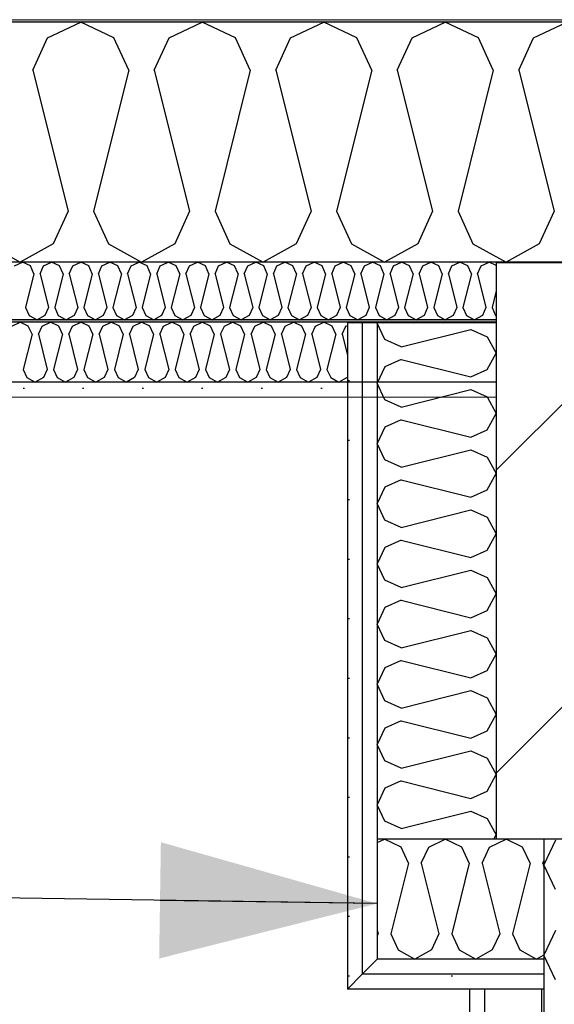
# Model space of a CAD drawing. Header units: millimetres. Extents: x -8544 to 51179, y -2070 to 39312.
# Tile 147 of 165: x 38522 to 38971, y 7926 to 8753. Entities that reach past the tile are written whole.
import ezdxf

# ---------------------------------------------------------------- set-up
doc = ezdxf.new("R2010")
doc.units = ezdxf.units.MM
doc.header["$LTSCALE"] = 0.5
doc.header["$MEASUREMENT"] = 0
doc.linetypes.add('PLINE', pattern=[0])
for name, color, linetype in [('223- Bjelker', 7, 'Continuous'), ('223- Bjelker (Skravur)', 7, 'Continuous'), ('223- Bjelker (Skravur)(Nye konstruksjoner)', 7, 'Continuous'), ('223- Bjelker(Nye konstruksjoner)', 7, 'Continuous'), ('232- Ikke-bærende yttervegger', 7, 'Continuous'), ('232- Ikke-bærende yttervegger (Skravur)', 7, 'Continuous'), ('232- Ikke-bærende yttervegger(Nye konstruksjoner)', 7, 'Continuous'), ('256- Faste himlinger og overflatebehandling (Skravur)(Nye konstruksjoner)', 7, 'Continuous'), ('256- Faste himlinger og overflatebehandling(Nye konstruksjoner)', 7, 'Continuous'), ('261- Primærkonstruksjon (tak)', 7, 'Continuous'), ('261- Primærkonstruksjon (tak) (Skravur)', 7, 'Continuous'), ('262- Taktekking (Skravur)(Nye konstruksjoner)', 7, 'Continuous'), ('832- Tekst bygning(Nye konstruksjoner)', 7, 'Continuous')]:
    doc.layers.add(name, color=color, linetype=linetype)
doc.layers.add('236- Innvendig kledning og overflate(Nye konstruksjoner)', color=7, linetype='Continuous', lineweight=0)
doc.layers.add('262- Taktekking(Nye konstruksjoner)', color=7, linetype='Continuous', lineweight=0)
doc.dimstyles.new('GENERATED_STYLE__2', dxfattribs={"dimtxt": 0.18, "dimasz": 182.4, "dimexe": 0.18, "dimexo": 0.0625, "dimgap": 0, "dimtad": 0, "dimtih": 1, "dimtoh": 1, "dimdec": 4, "dimzin": 0, "dimdsep": 46, "dimcen": 0.09, "dimadec": 0, "dimazin": 0, "dimtfac": 1, "dimtdec": 4, "dimtmove": 0, "dimatfit": 3, "dimldrblk": 'ARROWHEAD_5', "dimfxl": 1, "dimtolj": 1, "dimtzin": 0, "dimarcsym": 0})
pattern_1 = [(90, (0, 0), (-86.60254, 0), [0, -50]), (90, (-43.3, 25), (-86.60254, 0), [0, -50])]

# ---------------------------------------------------------------- blocks, each defined once
blk = doc.blocks.new('*X5')
at = {"layer": '261- Primærkonstruksjon (tak) (Skravur)', "linetype": 'PLINE'}
for p, q in [((38545.13, 8738.11), (38573, 8751.3)), ((38600.87, 8738.11), (38573, 8751.3)), ((38647.18, 8738.11), (38675.05, 8751.3)), ((38702.91, 8738.11), (38675.05, 8751.3)), ((38749.22, 8738.11), (38777.09, 8751.3)), ((38804.96, 8738.11), (38777.09, 8751.3)), ((38851.27, 8738.11), (38879.14, 8751.3)), ((38907, 8738.11), (38879.14, 8751.3)), ((38953.31, 8738.11), (38981.18, 8751.3)), ((38532.7, 8710.79), (38545.13, 8738.11)), ((38613.3, 8710.79), (38600.87, 8738.11)), ((38634.74, 8710.79), (38647.18, 8738.11)), ((38715.35, 8710.79), (38702.91, 8738.11)), ((38736.79, 8710.79), (38749.22, 8738.11)), ((38817.39, 8710.79), (38804.96, 8738.11)), ((38838.83, 8710.79), (38851.27, 8738.11)), ((38919.44, 8710.79), (38907, 8738.11)), ((38940.88, 8710.79), (38953.31, 8738.11)), ((38532.7, 8710.79), (38562.28, 8592.45)), ((38613.3, 8710.79), (38583.72, 8592.45)), ((38634.74, 8710.79), (38664.33, 8592.45)), ((38715.35, 8710.79), (38685.77, 8592.45)), ((38736.79, 8710.79), (38766.37, 8592.45)), ((38817.39, 8710.79), (38787.81, 8592.45)), ((38838.83, 8710.79), (38868.42, 8592.45)), ((38919.44, 8710.79), (38889.86, 8592.45)), ((38940.88, 8710.79), (38970.46, 8592.45)), ((38562.28, 8592.45), (38549.85, 8565.13)), ((38583.72, 8592.45), (38596.16, 8565.13)), ((38664.33, 8592.45), (38651.89, 8565.13)), ((38685.77, 8592.45), (38698.2, 8565.13)), ((38766.37, 8592.45), (38753.94, 8565.13)), ((38787.81, 8592.45), (38800.25, 8565.13)), ((38868.42, 8592.45), (38855.98, 8565.13)), ((38889.86, 8592.45), (38902.29, 8565.13)), ((38970.46, 8592.45), (38958.03, 8565.13)), ((38494.11, 8565.13), (38521.98, 8549.57)), ((38549.85, 8565.13), (38521.98, 8549.57)), ((38596.16, 8565.13), (38624.02, 8549.57)), ((38651.89, 8565.13), (38624.02, 8549.57)), ((38698.2, 8565.13), (38726.07, 8549.57)), ((38753.94, 8565.13), (38726.07, 8549.57)), ((38800.25, 8565.13), (38828.11, 8549.57)), ((38855.98, 8565.13), (38828.11, 8549.57)), ((38902.29, 8565.13), (38930.16, 8549.57)), ((38958.03, 8565.13), (38930.16, 8549.57))]:
    blk.add_line(p, q, dxfattribs=at)
blk = doc.blocks.new('*X10')
at = {"layer": '232- Ikke-bærende yttervegger (Skravur)', "linetype": 'PLINE'}
for p, q in [((38971.73, 8063.89), (38961.93, 8043.17)), ((38971.73, 8022.45), (38961.93, 8043.17)), ((38971.73, 7988.01), (38961.93, 7967.29)), ((38971.73, 7946.57), (38961.93, 7967.29))]:
    blk.add_line(p, q, dxfattribs=at)
blk = doc.blocks.new('*X33')
at = {"layer": '256- Faste himlinger og overflatebehandling (Skravur)(Nye konstruksjoner)', "linetype": 'PLINE'}
for p, q in [((38515.01, 8495.85), (38521.98, 8499.14)), ((38528.95, 8495.85), (38521.98, 8499.14)), ((38540.52, 8495.85), (38547.49, 8499.14)), ((38554.46, 8495.85), (38547.49, 8499.14)), ((38566.03, 8495.85), (38573, 8499.14)), ((38579.97, 8495.85), (38573, 8499.14)), ((38591.55, 8495.85), (38598.51, 8499.14)), ((38605.48, 8495.85), (38598.51, 8499.14)), ((38617.06, 8495.85), (38624.02, 8499.14)), ((38630.99, 8495.85), (38624.02, 8499.14)), ((38642.57, 8495.85), (38649.54, 8499.14)), ((38656.5, 8495.85), (38649.54, 8499.14)), ((38668.08, 8495.85), (38675.05, 8499.14)), ((38682.01, 8495.85), (38675.05, 8499.14)), ((38693.59, 8495.85), (38700.56, 8499.14)), ((38707.52, 8495.85), (38700.56, 8499.14)), ((38719.1, 8495.85), (38726.07, 8499.14)), ((38733.04, 8495.85), (38726.07, 8499.14)), ((38744.61, 8495.85), (38751.58, 8499.14)), ((38758.55, 8495.85), (38751.58, 8499.14)), ((38770.12, 8495.85), (38777.09, 8499.14)), ((38784.06, 8495.85), (38777.09, 8499.14)), ((38795.64, 8495.85), (38796.93, 8496.46)), ((38801.21, 8498.48), (38802.6, 8499.14)), ((38803.99, 8498.48), (38802.6, 8499.14)), ((38826.72, 8498.48), (38828.11, 8499.14)), ((38829.5, 8498.48), (38828.11, 8499.14)), ((38852.23, 8498.48), (38853.63, 8499.14)), ((38855.02, 8498.48), (38853.63, 8499.14)), ((38877.75, 8498.48), (38879.14, 8499.14)), ((38880.53, 8498.48), (38879.14, 8499.14)), ((38903.26, 8498.48), (38904.65, 8499.14)), ((38906.04, 8498.48), (38904.65, 8499.14)), ((38532.05, 8489.01), (38524.66, 8459.43)), ((38532.05, 8489.01), (38528.95, 8495.85)), ((38537.41, 8489.01), (38540.52, 8495.85)), ((38537.41, 8489.01), (38544.81, 8459.43)), ((38557.57, 8489.01), (38550.17, 8459.43)), ((38557.57, 8489.01), (38554.46, 8495.85)), ((38562.93, 8489.01), (38566.03, 8495.85)), ((38562.93, 8489.01), (38570.32, 8459.43)), ((38583.08, 8489.01), (38575.68, 8459.43)), ((38583.08, 8489.01), (38579.97, 8495.85)), ((38588.44, 8489.01), (38591.55, 8495.85)), ((38588.44, 8489.01), (38595.83, 8459.43)), ((38608.59, 8489.01), (38601.19, 8459.43)), ((38608.59, 8489.01), (38605.48, 8495.85)), ((38613.95, 8489.01), (38617.06, 8495.85)), ((38613.95, 8489.01), (38621.34, 8459.43)), ((38634.1, 8489.01), (38626.7, 8459.43)), ((38634.1, 8489.01), (38630.99, 8495.85)), ((38639.46, 8489.01), (38642.57, 8495.85)), ((38639.46, 8489.01), (38646.86, 8459.43)), ((38659.61, 8489.01), (38652.22, 8459.43)), ((38659.61, 8489.01), (38656.5, 8495.85)), ((38664.97, 8489.01), (38668.08, 8495.85)), ((38664.97, 8489.01), (38672.37, 8459.43)), ((38685.12, 8489.01), (38677.73, 8459.43)), ((38685.12, 8489.01), (38682.01, 8495.85)), ((38690.48, 8489.01), (38693.59, 8495.85)), ((38690.48, 8489.01), (38697.88, 8459.43)), ((38710.63, 8489.01), (38703.24, 8459.43)), ((38710.63, 8489.01), (38707.52, 8495.85)), ((38715.99, 8489.01), (38719.1, 8495.85)), ((38715.99, 8489.01), (38723.39, 8459.43)), ((38736.14, 8489.01), (38728.75, 8459.43)), ((38736.14, 8489.01), (38733.04, 8495.85)), ((38741.5, 8489.01), (38744.61, 8495.85)), ((38741.5, 8489.01), (38748.9, 8459.43)), ((38761.66, 8489.01), (38754.26, 8459.43)), ((38761.66, 8489.01), (38758.55, 8495.85)), ((38767.02, 8489.01), (38770.12, 8495.85)), ((38767.02, 8489.01), (38774.41, 8459.43)), ((38787.17, 8489.01), (38779.77, 8459.43)), ((38787.17, 8489.01), (38784.06, 8495.85)), ((38792.53, 8489.01), (38795.64, 8495.85)), ((38792.53, 8489.01), (38796.93, 8471.41)), ((38524.66, 8459.43), (38527.77, 8452.6)), ((38544.81, 8459.43), (38541.7, 8452.6)), ((38550.17, 8459.43), (38553.28, 8452.6)), ((38570.32, 8459.43), (38567.21, 8452.6)), ((38575.68, 8459.43), (38578.79, 8452.6)), ((38595.83, 8459.43), (38592.72, 8452.6)), ((38601.19, 8459.43), (38604.3, 8452.6)), ((38621.34, 8459.43), (38618.24, 8452.6)), ((38626.7, 8459.43), (38629.81, 8452.6)), ((38646.86, 8459.43), (38643.75, 8452.6)), ((38652.22, 8459.43), (38655.32, 8452.6)), ((38672.37, 8459.43), (38669.26, 8452.6)), ((38677.73, 8459.43), (38680.84, 8452.6)), ((38697.88, 8459.43), (38694.77, 8452.6)), ((38703.24, 8459.43), (38706.35, 8452.6)), ((38723.39, 8459.43), (38720.28, 8452.6)), ((38728.75, 8459.43), (38731.86, 8452.6)), ((38748.9, 8459.43), (38745.79, 8452.6)), ((38754.26, 8459.43), (38757.37, 8452.6)), ((38774.41, 8459.43), (38771.3, 8452.6)), ((38779.77, 8459.43), (38782.88, 8452.6)), ((38527.77, 8452.6), (38534.73, 8448.71)), ((38541.7, 8452.6), (38534.73, 8448.71)), ((38553.28, 8452.6), (38560.25, 8448.71)), ((38567.21, 8452.6), (38560.25, 8448.71)), ((38578.79, 8452.6), (38585.76, 8448.71)), ((38592.72, 8452.6), (38585.76, 8448.71)), ((38604.3, 8452.6), (38611.27, 8448.71)), ((38618.24, 8452.6), (38611.27, 8448.71)), ((38629.81, 8452.6), (38636.78, 8448.71)), ((38643.75, 8452.6), (38636.78, 8448.71)), ((38655.32, 8452.6), (38662.29, 8448.71)), ((38669.26, 8452.6), (38662.29, 8448.71)), ((38680.84, 8452.6), (38687.8, 8448.71)), ((38694.77, 8452.6), (38687.8, 8448.71)), ((38706.35, 8452.6), (38713.31, 8448.71)), ((38720.28, 8452.6), (38713.31, 8448.71)), ((38731.86, 8452.6), (38738.82, 8448.71)), ((38745.79, 8452.6), (38738.82, 8448.71)), ((38757.37, 8452.6), (38764.34, 8448.71)), ((38771.3, 8452.6), (38764.34, 8448.71)), ((38782.88, 8452.6), (38789.85, 8448.71)), ((38796.81, 8452.6), (38789.85, 8448.71)), ((38796.93, 8452.85), (38796.81, 8452.6))]:
    blk.add_line(p, q, dxfattribs=at)
blk = doc.blocks.new('*X34')
at = {"layer": '256- Faste himlinger og overflatebehandling (Skravur)(Nye konstruksjoner)', "linetype": 'PLINE'}
for p, q in [((38517.33, 8546.41), (38524.02, 8549.57)), ((38530.71, 8546.41), (38524.02, 8549.57)), ((38533.69, 8539.85), (38530.71, 8546.41)), ((38538.84, 8539.85), (38541.82, 8546.41)), ((38541.82, 8546.41), (38548.51, 8549.57)), ((38555.2, 8546.41), (38548.51, 8549.57)), ((38558.18, 8539.85), (38555.2, 8546.41)), ((38563.33, 8539.85), (38566.31, 8546.41)), ((38566.31, 8546.41), (38573, 8549.57)), ((38579.69, 8546.41), (38573, 8549.57)), ((38582.67, 8539.85), (38579.69, 8546.41)), ((38587.82, 8539.85), (38590.8, 8546.41)), ((38590.8, 8546.41), (38597.49, 8549.57)), ((38604.18, 8546.41), (38597.49, 8549.57)), ((38607.16, 8539.85), (38604.18, 8546.41)), ((38612.31, 8539.85), (38615.29, 8546.41)), ((38615.29, 8546.41), (38621.98, 8549.57)), ((38628.67, 8546.41), (38621.98, 8549.57)), ((38631.66, 8539.85), (38628.67, 8546.41)), ((38636.8, 8539.85), (38639.79, 8546.41)), ((38639.79, 8546.41), (38646.47, 8549.57)), ((38653.16, 8546.41), (38646.47, 8549.57)), ((38656.15, 8539.85), (38653.16, 8546.41)), ((38661.29, 8539.85), (38664.28, 8546.41)), ((38664.28, 8546.41), (38670.96, 8549.57)), ((38677.65, 8546.41), (38670.96, 8549.57)), ((38680.64, 8539.85), (38677.65, 8546.41)), ((38685.78, 8539.85), (38688.77, 8546.41)), ((38688.77, 8546.41), (38695.46, 8549.57)), ((38702.14, 8546.41), (38695.46, 8549.57)), ((38705.13, 8539.85), (38702.14, 8546.41)), ((38710.27, 8539.85), (38713.26, 8546.41)), ((38713.26, 8546.41), (38719.95, 8549.57)), ((38726.63, 8546.41), (38719.95, 8549.57)), ((38729.62, 8539.85), (38726.63, 8546.41)), ((38734.76, 8539.85), (38737.75, 8546.41)), ((38737.75, 8546.41), (38744.44, 8549.57)), ((38751.13, 8546.41), (38744.44, 8549.57)), ((38754.11, 8539.85), (38751.13, 8546.41)), ((38759.26, 8539.85), (38762.24, 8546.41)), ((38762.24, 8546.41), (38768.93, 8549.57)), ((38775.62, 8546.41), (38768.93, 8549.57)), ((38778.6, 8539.85), (38775.62, 8546.41)), ((38783.75, 8539.85), (38786.73, 8546.41)), ((38786.73, 8546.41), (38793.42, 8549.57)), ((38800.11, 8546.41), (38793.42, 8549.57)), ((38803.09, 8539.85), (38800.11, 8546.41)), ((38808.24, 8539.85), (38811.22, 8546.41)), ((38811.22, 8546.41), (38817.91, 8549.57)), ((38824.6, 8546.41), (38817.91, 8549.57)), ((38827.58, 8539.85), (38824.6, 8546.41)), ((38832.73, 8539.85), (38835.71, 8546.41)), ((38835.71, 8546.41), (38842.4, 8549.57)), ((38849.09, 8546.41), (38842.4, 8549.57)), ((38852.07, 8539.85), (38849.09, 8546.41)), ((38857.22, 8539.85), (38860.2, 8546.41)), ((38860.2, 8546.41), (38866.89, 8549.57)), ((38873.58, 8546.41), (38866.89, 8549.57)), ((38876.56, 8539.85), (38873.58, 8546.41)), ((38881.71, 8539.85), (38884.69, 8546.41)), ((38884.69, 8546.41), (38891.38, 8549.57)), ((38898.07, 8546.41), (38891.38, 8549.57)), ((38901.05, 8539.85), (38898.07, 8546.41)), ((38906.2, 8539.85), (38909.18, 8546.41)), ((38909.18, 8546.41), (38915.87, 8549.57)), ((38921.93, 8546.71), (38915.87, 8549.57)), ((38533.69, 8539.85), (38526.59, 8511.45)), ((38538.84, 8539.85), (38545.94, 8511.45)), ((38558.18, 8539.85), (38551.08, 8511.45)), ((38563.33, 8539.85), (38570.43, 8511.45)), ((38582.67, 8539.85), (38575.57, 8511.45)), ((38587.82, 8539.85), (38594.92, 8511.45)), ((38607.16, 8539.85), (38600.06, 8511.45)), ((38612.31, 8539.85), (38619.41, 8511.45)), ((38631.66, 8539.85), (38624.56, 8511.45)), ((38636.8, 8539.85), (38643.9, 8511.45)), ((38656.15, 8539.85), (38649.05, 8511.45)), ((38661.29, 8539.85), (38668.39, 8511.45)), ((38680.64, 8539.85), (38673.54, 8511.45)), ((38685.78, 8539.85), (38692.88, 8511.45)), ((38705.13, 8539.85), (38698.03, 8511.45)), ((38710.27, 8539.85), (38717.37, 8511.45)), ((38729.62, 8539.85), (38722.52, 8511.45)), ((38734.76, 8539.85), (38741.86, 8511.45)), ((38754.11, 8539.85), (38747.01, 8511.45)), ((38759.26, 8539.85), (38766.36, 8511.45)), ((38778.6, 8539.85), (38771.5, 8511.45)), ((38783.75, 8539.85), (38790.85, 8511.45)), ((38803.09, 8539.85), (38795.99, 8511.45)), ((38808.24, 8539.85), (38815.34, 8511.45)), ((38827.58, 8539.85), (38820.48, 8511.45)), ((38832.73, 8539.85), (38839.83, 8511.45)), ((38852.07, 8539.85), (38844.97, 8511.45)), ((38857.22, 8539.85), (38864.32, 8511.45)), ((38876.56, 8539.85), (38869.46, 8511.45)), ((38881.71, 8539.85), (38888.81, 8511.45)), ((38901.05, 8539.85), (38893.95, 8511.45)), ((38906.2, 8539.85), (38913.3, 8511.45)), ((38921.93, 8525.38), (38918.45, 8511.45)), ((38526.59, 8511.45), (38529.58, 8504.89)), ((38529.58, 8504.89), (38536.27, 8501.16)), ((38542.95, 8504.89), (38536.27, 8501.16)), ((38545.94, 8511.45), (38542.95, 8504.89)), ((38551.08, 8511.45), (38554.07, 8504.89)), ((38554.07, 8504.89), (38560.76, 8501.16)), ((38567.44, 8504.89), (38560.76, 8501.16)), ((38570.43, 8511.45), (38567.44, 8504.89)), ((38575.57, 8511.45), (38578.56, 8504.89)), ((38578.56, 8504.89), (38585.25, 8501.16)), ((38591.94, 8504.89), (38585.25, 8501.16)), ((38594.92, 8511.45), (38591.94, 8504.89)), ((38600.06, 8511.45), (38603.05, 8504.89)), ((38603.05, 8504.89), (38609.74, 8501.16)), ((38616.43, 8504.89), (38609.74, 8501.16)), ((38619.41, 8511.45), (38616.43, 8504.89)), ((38624.56, 8511.45), (38627.54, 8504.89)), ((38627.54, 8504.89), (38634.23, 8501.16)), ((38640.92, 8504.89), (38634.23, 8501.16)), ((38643.9, 8511.45), (38640.92, 8504.89)), ((38649.05, 8511.45), (38652.03, 8504.89)), ((38652.03, 8504.89), (38658.72, 8501.16)), ((38665.41, 8504.89), (38658.72, 8501.16)), ((38668.39, 8511.45), (38665.41, 8504.89)), ((38673.54, 8511.45), (38676.52, 8504.89)), ((38676.52, 8504.89), (38683.21, 8501.16)), ((38689.9, 8504.89), (38683.21, 8501.16)), ((38692.88, 8511.45), (38689.9, 8504.89)), ((38698.03, 8511.45), (38701.01, 8504.89)), ((38701.01, 8504.89), (38707.7, 8501.16)), ((38714.39, 8504.89), (38707.7, 8501.16)), ((38717.37, 8511.45), (38714.39, 8504.89)), ((38722.52, 8511.45), (38725.5, 8504.89)), ((38725.5, 8504.89), (38732.19, 8501.16)), ((38738.88, 8504.89), (38732.19, 8501.16)), ((38741.86, 8511.45), (38738.88, 8504.89)), ((38747.01, 8511.45), (38749.99, 8504.89)), ((38749.99, 8504.89), (38756.68, 8501.16)), ((38763.37, 8504.89), (38756.68, 8501.16)), ((38766.36, 8511.45), (38763.37, 8504.89)), ((38771.5, 8511.45), (38774.49, 8504.89)), ((38774.49, 8504.89), (38781.17, 8501.16)), ((38787.86, 8504.89), (38781.17, 8501.16)), ((38790.85, 8511.45), (38787.86, 8504.89)), ((38795.99, 8511.45), (38798.98, 8504.89)), ((38798.98, 8504.89), (38805.66, 8501.16)), ((38812.35, 8504.89), (38805.66, 8501.16)), ((38815.34, 8511.45), (38812.35, 8504.89)), ((38820.48, 8511.45), (38823.47, 8504.89)), ((38823.47, 8504.89), (38830.15, 8501.16)), ((38836.84, 8504.89), (38830.15, 8501.16)), ((38839.83, 8511.45), (38836.84, 8504.89)), ((38844.97, 8511.45), (38847.96, 8504.89)), ((38847.96, 8504.89), (38854.65, 8501.16)), ((38861.33, 8504.89), (38854.65, 8501.16)), ((38864.32, 8511.45), (38861.33, 8504.89)), ((38869.46, 8511.45), (38872.45, 8504.89)), ((38872.45, 8504.89), (38879.14, 8501.16)), ((38885.82, 8504.89), (38879.14, 8501.16)), ((38888.81, 8511.45), (38885.82, 8504.89)), ((38893.95, 8511.45), (38896.94, 8504.89)), ((38896.94, 8504.89), (38903.63, 8501.16)), ((38910.32, 8504.89), (38903.63, 8501.16)), ((38913.3, 8511.45), (38910.32, 8504.89)), ((38918.45, 8511.45), (38921.43, 8504.89)), ((38921.43, 8504.89), (38921.93, 8504.61))]:
    blk.add_line(p, q, dxfattribs=at)
blk = doc.blocks.new('*X87')
at = {"layer": '223- Bjelker (Skravur)(Nye konstruksjoner)', "linetype": 'PLINE'}
for p, q in [((38828.47, 8484.63), (38821.93, 8498.45)), ((38842.01, 8478.47), (38900.67, 8493.13)), ((38900.67, 8493.13), (38914.22, 8486.97)), ((38842.01, 8478.47), (38828.47, 8484.63)), ((38914.22, 8486.97), (38921.93, 8473.15)), ((38914.22, 8459.34), (38921.93, 8473.15)), ((38842.01, 8467.84), (38828.47, 8461.67)), ((38842.01, 8467.84), (38900.67, 8453.17)), ((38828.47, 8461.67), (38821.93, 8447.86)), ((38900.67, 8453.17), (38914.22, 8459.34)), ((38828.47, 8434.05), (38821.93, 8447.86)), ((38842.01, 8427.88), (38900.67, 8442.55)), ((38900.67, 8442.55), (38914.22, 8436.38)), ((38842.01, 8427.88), (38828.47, 8434.05)), ((38914.22, 8436.38), (38921.93, 8422.57)), ((38914.22, 8408.75), (38921.93, 8422.57)), ((38842.01, 8417.25), (38828.47, 8411.09)), ((38842.01, 8417.25), (38900.67, 8402.59)), ((38828.47, 8411.09), (38821.93, 8397.27)), ((38900.67, 8402.59), (38914.22, 8408.75)), ((38828.47, 8383.46), (38821.93, 8397.27)), ((38842.01, 8377.29), (38900.67, 8391.96)), ((38900.67, 8391.96), (38914.22, 8385.8)), ((38842.01, 8377.29), (38828.47, 8383.46)), ((38914.22, 8385.8), (38921.93, 8371.98)), ((38842.01, 8366.67), (38828.47, 8360.5)), ((38842.01, 8366.67), (38900.67, 8352)), ((38914.22, 8358.17), (38921.93, 8371.98)), ((38828.47, 8360.5), (38821.93, 8346.69)), ((38900.67, 8352), (38914.22, 8358.17)), ((38828.47, 8332.87), (38821.93, 8346.69)), ((38842.01, 8326.71), (38900.67, 8341.37)), ((38900.67, 8341.37), (38914.22, 8335.21)), ((38842.01, 8326.71), (38828.47, 8332.87)), ((38914.22, 8335.21), (38921.93, 8321.39)), ((38842.01, 8316.08), (38828.47, 8309.92)), ((38842.01, 8316.08), (38900.67, 8301.42)), ((38914.22, 8307.58), (38921.93, 8321.39)), ((38828.47, 8309.92), (38821.93, 8296.1)), ((38900.67, 8301.42), (38914.22, 8307.58)), ((38828.47, 8282.29), (38821.93, 8296.1)), ((38842.01, 8276.12), (38900.67, 8290.79)), ((38900.67, 8290.79), (38914.22, 8284.62)), ((38842.01, 8276.12), (38828.47, 8282.29)), ((38914.22, 8284.62), (38921.93, 8270.81)), ((38842.01, 8265.49), (38828.47, 8259.33)), ((38842.01, 8265.49), (38900.67, 8250.83)), ((38914.22, 8256.99), (38921.93, 8270.81)), ((38828.47, 8259.33), (38821.93, 8245.52)), ((38900.67, 8250.83), (38914.22, 8256.99)), ((38828.47, 8231.7), (38821.93, 8245.52)), ((38842.01, 8225.54), (38900.67, 8240.2)), ((38900.67, 8240.2), (38914.22, 8234.04)), ((38842.01, 8225.54), (38828.47, 8231.7)), ((38914.22, 8234.04), (38921.93, 8220.22)), ((38914.22, 8206.41), (38921.93, 8220.22)), ((38828.47, 8208.74), (38821.93, 8194.93)), ((38842.01, 8214.91), (38828.47, 8208.74)), ((38842.01, 8214.91), (38900.67, 8200.24)), ((38900.67, 8200.24), (38914.22, 8206.41)), ((38828.47, 8181.12), (38821.93, 8194.93)), ((38842.01, 8174.95), (38900.67, 8189.62)), ((38900.67, 8189.62), (38914.22, 8183.45)), ((38914.22, 8183.45), (38921.93, 8169.64)), ((38842.01, 8174.95), (38828.47, 8181.12)), ((38914.22, 8155.82), (38921.93, 8169.64)), ((38828.47, 8158.16), (38821.93, 8144.34)), ((38842.01, 8164.32), (38828.47, 8158.16)), ((38842.01, 8164.32), (38900.67, 8149.66)), ((38900.67, 8149.66), (38914.22, 8155.82)), ((38828.47, 8130.53), (38821.93, 8144.34)), ((38842.01, 8124.36), (38900.67, 8139.03)), ((38900.67, 8139.03), (38914.22, 8132.87)), ((38914.22, 8132.87), (38921.93, 8119.05)), ((38842.01, 8124.36), (38828.47, 8130.53)), ((38914.22, 8105.24), (38921.93, 8119.05)), ((38828.47, 8107.57), (38821.93, 8093.76)), ((38842.01, 8113.74), (38828.47, 8107.57)), ((38842.01, 8113.74), (38900.67, 8099.07)), ((38900.67, 8099.07), (38914.22, 8105.24)), ((38828.47, 8079.94), (38821.93, 8093.76)), ((38842.01, 8073.78), (38900.67, 8088.44)), ((38900.67, 8088.44), (38914.22, 8082.28)), ((38842.01, 8073.78), (38828.47, 8079.94)), ((38914.22, 8082.28), (38921.93, 8068.46)), ((38919.87, 8064.77), (38921.93, 8068.46))]:
    blk.add_line(p, q, dxfattribs=at)
blk = doc.blocks.new('*X88')
at = {"layer": '223- Bjelker (Skravur)(Nye konstruksjoner)', "linetype": 'PLINE'}
for p, q in [((38821.93, 8061.85), (38828.11, 8064.77)), ((38842.05, 8058.18), (38828.11, 8064.77)), ((38848.27, 8044.52), (38842.05, 8058.18)), ((38858.99, 8044.52), (38865.2, 8058.18)), ((38865.2, 8058.18), (38879.14, 8064.77)), ((38893.07, 8058.18), (38879.14, 8064.77)), ((38899.29, 8044.52), (38893.07, 8058.18)), ((38910.01, 8044.52), (38916.23, 8058.18)), ((38916.23, 8058.18), (38930.16, 8064.77)), ((38944.09, 8058.18), (38930.16, 8064.77)), ((38950.31, 8044.52), (38944.09, 8058.18)), ((38848.27, 8044.52), (38833.47, 7985.35)), ((38858.99, 8044.52), (38873.78, 7985.35)), ((38899.29, 8044.52), (38884.5, 7985.35)), ((38910.01, 8044.52), (38924.8, 7985.35)), ((38950.31, 8044.52), (38935.52, 7985.35)), ((38961.03, 8044.52), (38961.93, 8046.49)), ((38961.03, 8044.52), (38961.93, 8040.93)), ((38821.93, 7988.66), (38822.76, 7985.35)), ((38822.76, 7985.35), (38821.93, 7983.53)), ((38833.47, 7985.35), (38839.69, 7971.69)), ((38873.78, 7985.35), (38867.56, 7971.69)), ((38884.5, 7985.35), (38890.72, 7971.69)), ((38924.8, 7985.35), (38918.58, 7971.69)), ((38935.52, 7985.35), (38941.74, 7971.69)), ((38839.69, 7971.69), (38853.63, 7963.91)), ((38867.56, 7971.69), (38853.63, 7963.91)), ((38890.72, 7971.69), (38904.65, 7963.91)), ((38918.58, 7971.69), (38904.65, 7963.91)), ((38941.74, 7971.69), (38955.67, 7963.91)), ((38961.93, 7967.4), (38955.67, 7963.91))]:
    blk.add_line(p, q, dxfattribs=at)
blk = doc.blocks.new('ARROWHEAD_5')
at = {"linetype": 'Continuous'}
blk.add_hatch(color=256, dxfattribs=at).paths.add_polyline_path([(-1, 0.2679), (0, 0), (-1, -0.2679)])
blk.add_line((0, 0), (-1, 0), dxfattribs=at)

msp = doc.modelspace()

# ---------------------------------------------------------------- hatches: boundary and pattern name
at = {"layer": '223- Bjelker (Skravur)', "linetype": 'Continuous'}
h = msp.add_hatch(dxfattribs=at)
h.set_pattern_fill('Skrålinjer_3', color=256, style=0, pattern_type=2)
h.set_pattern_definition([(45, (0, 0), (-127.2792, 127.2792), [])])
h.paths.add_polyline_path([(38921.93, 8064.77), (39111.93, 8064.77), (39111.93, 8548.92), (38921.93, 8548.92)])
at = {"layer": '223- Bjelker (Skravur)(Nye konstruksjoner)', "linetype": 'Continuous'}
h = msp.add_hatch(dxfattribs=at)
h.set_pattern_fill('Gips', color=256, style=0, pattern_type=2)
h.set_pattern_definition(pattern_1)
h.paths.add_polyline_path([(38796.93, 8498.48), (38796.93, 7938.7), (38809.43, 7951.3), (38809.43, 8498.48)])
h = msp.add_hatch(dxfattribs=at)
h.set_pattern_fill('Gips', color=256, style=0, pattern_type=2)
h.set_pattern_definition(pattern_1)
h.paths.add_polyline_path([(38809.43, 7951.3), (38821.93, 7963.91), (38821.93, 8064.77), (38821.93, 8498.48), (38809.43, 8498.48)])
h = msp.add_hatch(dxfattribs=at)
h.set_pattern_fill('Gips', color=256, style=0, pattern_type=2)
h.set_pattern_definition(pattern_1)
h.paths.add_polyline_path([(38809.43, 7951.3), (38961.93, 7951.3), (38961.93, 7963.91), (38821.93, 7963.91)])
h = msp.add_hatch(dxfattribs=at)
h.set_pattern_fill('Gips', color=256, style=0, pattern_type=2)
h.set_pattern_definition(pattern_1)
h.paths.add_polyline_path([(38809.43, 7951.3), (38796.93, 7938.7), (38961.93, 7938.7), (38961.93, 7951.3)])
at = {"layer": '256- Faste himlinger og overflatebehandling (Skravur)(Nye konstruksjoner)', "linetype": 'Continuous'}
msp.add_hatch(color=256, dxfattribs=at).paths.add_polyline_path([(38921.93, 8501.16), (35511.93, 8501.16), (35511.93, 8499.14), (38921.93, 8499.14)])
h = msp.add_hatch(dxfattribs=at)
h.set_pattern_fill('Gips', color=256, style=0, pattern_type=2)
h.set_pattern_definition([(0, (0, 0), (0, 86.60254), [0, -50]), (0, (25, 43.3), (0, 86.60254), [0, -50])])
h.paths.add_polyline_path([(35636.93, 8436.1), (38796.93, 8436.1), (38796.93, 8448.71), (35636.93, 8448.71)])
at = {"layer": '262- Taktekking (Skravur)(Nye konstruksjoner)', "linetype": 'Continuous'}
h = msp.add_hatch(dxfattribs=at)
h.set_pattern_fill('Prikker_tett', color=256, style=0, pattern_type=2)
h.set_pattern_definition([(0, (0, 0), (0, 43.30127), [0, -25]), (0, (12.5, 21.65), (0, 43.30127), [0, -25])])
h.paths.add_polyline_path([(15021.93, 8753.32), (15021.93, 8751.3), (40611.93, 8751.3), (40611.93, 8753.32)])

# ---------------------------------------------------------------- linework, layer by layer
at = {"layer": '223- Bjelker', "linetype": 'PLINE'}
for p, q in [((38961.93, 8548.92), (38921.93, 8548.92)), ((39111.93, 8548.92), (38961.93, 8548.92))]:
    msp.add_line(p, q, dxfattribs=at)
at = {"layer": '223- Bjelker', "linetype": 'PLINE', "flags": 128}
for points in [[(38921.93, 8548.92), (38921.93, 8501.16), (38921.93, 8499.14), (38921.93, 8498.48), (38921.93, 8448.71), (38921.93, 8436.1), (38921.93, 8064.77)], [(39111.93, 8064.77), (38961.93, 8064.77), (38921.93, 8064.77)]]:
    msp.add_lwpolyline(points, dxfattribs=at)
at = {"layer": '223- Bjelker(Nye konstruksjoner)', "linetype": 'PLINE'}
for p, q in [((38796.93, 8498.48), (38796.93, 7938.7)), ((38809.43, 8498.48), (38809.43, 7951.3)), ((38921.93, 8064.77), (38821.93, 8064.77)), ((38961.93, 7963.91), (38821.93, 7963.91)), ((38961.93, 7951.3), (38809.43, 7951.3)), ((38961.93, 7938.7), (38796.93, 7938.7))]:
    msp.add_line(p, q, dxfattribs=at)
at = {"layer": '223- Bjelker(Nye konstruksjoner)', "linetype": 'PLINE', "flags": 128}
for points in [[(38921.93, 8498.48), (38821.93, 8498.48), (38809.43, 8498.48), (38796.93, 8498.48)], [(38821.93, 8498.48), (38821.93, 8064.77), (38821.93, 7963.91)], [(38821.93, 7963.91), (38809.43, 7951.3), (38796.93, 7938.7)]]:
    msp.add_lwpolyline(points, dxfattribs=at)
at = {"layer": '232- Ikke-bærende yttervegger', "linetype": 'PLINE'}
for p, q in [((38961.93, 8549.57), (38961.93, 8548.92)), ((38961.93, 7938.7), (38961.93, 6540))]:
    msp.add_line(p, q, dxfattribs=at)
at = {"layer": '232- Ikke-bærende yttervegger', "linetype": 'PLINE', "flags": 128}
msp.add_lwpolyline([(38961.93, 8064.77), (38961.93, 7963.91), (38961.93, 7951.3), (38961.93, 7938.7)], dxfattribs=at)
at = {"layer": '232- Ikke-bærende yttervegger(Nye konstruksjoner)', "linetype": 'PLINE'}
for p, q in [((38899.43, 7938.7), (38899.43, 6540)), ((38911.93, 7938.7), (38911.93, 6540)), ((38959.93, 7938.7), (38959.93, 6540))]:
    msp.add_line(p, q, dxfattribs=at)
at = {"layer": '236- Innvendig kledning og overflate(Nye konstruksjoner)', "linetype": 'PLINE'}
msp.add_line((38921.93, 8436.1), (35511.93, 8436.1), dxfattribs=at)
at = {"layer": '256- Faste himlinger og overflatebehandling(Nye konstruksjoner)', "linetype": 'PLINE'}
for p, q in [((38921.93, 8549.57), (38921.93, 8548.92)), ((38921.93, 8501.16), (35511.93, 8501.16)), ((38921.93, 8499.14), (35511.93, 8499.14)), ((38921.93, 8448.71), (35511.93, 8448.71))]:
    msp.add_line(p, q, dxfattribs=at)
at = {"layer": '261- Primærkonstruksjon (tak)', "linetype": 'PLINE'}
for p, q in [((39111.93, 8751.3), (28121.93, 8751.3)), ((38921.93, 8549.57), (35511.93, 8549.57)), ((38961.93, 8549.57), (38921.93, 8549.57)), ((39111.93, 8549.57), (38961.93, 8549.57))]:
    msp.add_line(p, q, dxfattribs=at)
at = {"layer": '262- Taktekking(Nye konstruksjoner)', "linetype": 'PLINE'}
msp.add_line((40611.93, 8753.32), (15021.93, 8753.32), dxfattribs=at)

# ---------------------------------------------------------------- block references
at = {"layer": '223- Bjelker(Nye konstruksjoner)'}
for name in ['*X87', '*X88']:
    msp.add_blockref(name, (0, 0), dxfattribs=at)
at = {"layer": '232- Ikke-bærende yttervegger'}
msp.add_blockref('*X10', (0, 0), dxfattribs=at)
at = {"layer": '256- Faste himlinger og overflatebehandling(Nye konstruksjoner)'}
for name in ['*X34', '*X33']:
    msp.add_blockref(name, (0, 0), dxfattribs=at)
at = {"layer": '261- Primærkonstruksjon (tak)'}
msp.add_blockref('*X5', (0, 0), dxfattribs=at)

# ---------------------------------------------------------------- leaders
at = {"layer": '832- Tekst bygning(Nye konstruksjoner)', "linetype": 'PLINE', "annotation_type": 0, "has_hookline": 1, "hookline_direction": 1, "text_width": 2626.5}
msp.add_leader([(38821.93, 8010.64), (35770.9, 8056.07)], dimstyle='GENERATED_STYLE__2', dxfattribs=at)

doc.saveas('drawing.dxf')
